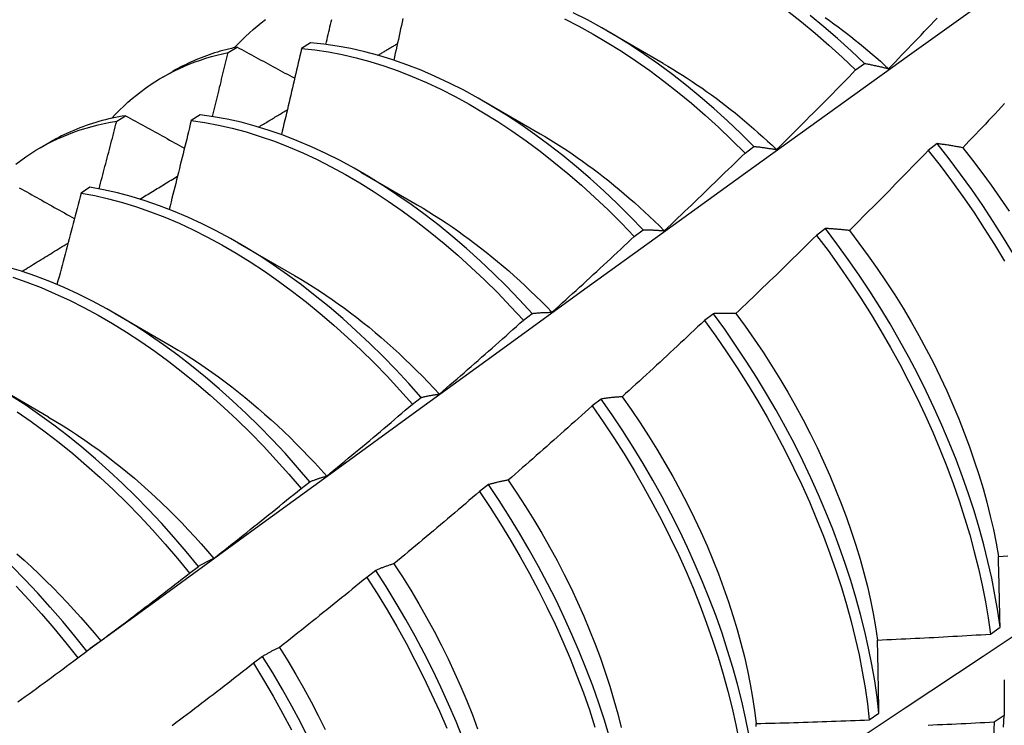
# Model space of a CAD drawing. Header units: inches. Extents: x 23 to 668, y 73 to 306.
# Tile 91 of 149: x 599.12 to 599.398, y 270.941 to 271.14. Entities that reach past the tile are written whole.
import ezdxf

# ---------------------------------------------------------------- set-up
doc = ezdxf.new("R2010")
doc.units = ezdxf.units.IN
doc.header["$MEASUREMENT"] = 0
doc.layers.add('Visible Edges(ANSI)', color=7, linetype='Continuous', lineweight=25)

msp = doc.modelspace()

# ---------------------------------------------------------------- linework, layer by layer
at = {"layer": 'Visible Edges(ANSI)'}
for p, q in [((599.28574, 271.13736), (599.3017, 271.12812)), ((599.20183, 271.13389), (599.19933, 271.13227)), ((599.17855, 271.13113), (599.18108, 271.13268)), ((599.35622, 271.12619), (599.35872, 271.12807)), ((599.1601, 271.1242), (599.16289, 271.1258)), ((599.25094, 271.11732), (599.2669, 271.10808)), ((599.14699, 271.11167), (599.14951, 271.11323)), ((599.17059, 271.1135), (599.16809, 271.11187)), ((599.1253, 271.10416), (599.12809, 271.10577)), ((599.32492, 271.10267), (599.32742, 271.10455)), ((599.37934, 271.10533), (599.37681, 271.10341)), ((599.21614, 271.09728), (599.23211, 271.08804)), ((599.1394, 271.09296), (599.1369, 271.09131)), ((599.29357, 271.07905), (599.29608, 271.08094)), ((599.34769, 271.08129), (599.34515, 271.07936)), ((599.18134, 271.07724), (599.19731, 271.068)), ((599.14654, 271.0572), (599.16251, 271.04796)), ((599.26216, 271.05534), (599.26468, 271.05724)), ((599.31597, 271.05717), (599.31343, 271.05524)), ((599.11175, 271.03716), (599.12771, 271.02793)), ((599.23071, 271.03154), (599.23322, 271.03345)), ((599.28417, 271.03299), (599.28163, 271.03106)), ((599.19919, 271.00766), (599.20171, 271.00957)), ((599.2523, 271.00875), (599.24975, 271.00681)), ((599.16761, 270.98369), (599.17013, 270.98561)), ((599.22035, 270.98445), (599.21779, 270.9825)), ((599.3944, 270.96642), (599.39714, 270.96836)), ((599.13596, 270.95966), (599.13849, 270.96158)), ((599.18832, 270.9601), (599.18575, 270.95815)), ((599.36008, 270.94214), (599.36283, 270.94408)), ((599.3983, 270.94336), (599.39551, 270.94145))]:
    msp.add_line(p, q, dxfattribs=at)
at = {"layer": 'Visible Edges(ANSI)', "flags": 128}
for points in [[(599.13845, 270.96155), (599.16187, 270.97862), (599.18526, 270.99566), (599.20863, 271.01266), (599.23196, 271.02962), (599.25527, 271.04654), (599.27856, 271.06342), (599.30182, 271.08025), (599.32506, 271.09705), (599.34827, 271.11379), (599.37147, 271.13049), (599.39465, 271.14714), (599.41781, 271.16375), (599.44096, 271.1803), (599.46409, 271.1968), (599.48721, 271.21325), (599.51031, 271.22965), (599.53341, 271.24599), (599.55649, 271.26227), (599.57957, 271.2785)], [(599.32742, 271.10455), (599.3237, 271.10824), (599.31992, 271.11182), (599.3161, 271.11527), (599.31223, 271.1186), (599.30833, 271.12181), (599.30439, 271.12488), (599.30042, 271.12782), (599.29643, 271.13062), (599.29242, 271.13328), (599.2884, 271.13579), (599.28436, 271.13815), (599.28032, 271.14035), (599.27628, 271.14241)], [(599.33693, 271.14291), (599.34087, 271.13982), (599.34477, 271.1366), (599.34863, 271.13325), (599.35245, 271.12978), (599.35622, 271.12619)], [(599.18033, 271.13252), (599.18136, 271.13361), (599.18241, 271.13468), (599.18347, 271.13571), (599.18456, 271.13672), (599.18567, 271.13769), (599.1868, 271.13864), (599.18794, 271.13956), (599.18911, 271.14044)], [(599.20623, 271.13344), (599.2064, 271.13415), (599.20656, 271.13486), (599.20673, 271.13556), (599.2069, 271.13627), (599.20706, 271.13698), (599.20723, 271.13769), (599.20739, 271.1384), (599.20756, 271.13911), (599.20772, 271.13982), (599.20789, 271.14052)], [(599.22805, 271.14075), (599.22783, 271.13977), (599.22762, 271.13878), (599.2274, 271.1378), (599.22719, 271.13682), (599.22697, 271.13584), (599.22675, 271.13486), (599.22653, 271.13388), (599.22632, 271.13289), (599.2261, 271.13191), (599.22588, 271.13093), (599.22566, 271.12995), (599.22544, 271.12896)], [(599.2738, 271.14066), (599.27784, 271.13859), (599.28188, 271.13637), (599.28592, 271.134), (599.28994, 271.13148), (599.29395, 271.12881), (599.29794, 271.126), (599.3019, 271.12305), (599.30584, 271.11997), (599.30974, 271.11676), (599.3136, 271.11341), (599.31742, 271.10995), (599.32119, 271.10636), (599.32492, 271.10267)], [(599.35872, 271.12807), (599.35494, 271.13165), (599.35112, 271.13511), (599.34726, 271.13845), (599.34336, 271.14166)], [(599.3476, 271.14105), (599.34882, 271.14018), (599.35004, 271.1393), (599.35126, 271.1384), (599.35248, 271.13749), (599.35369, 271.13657), (599.3549, 271.13563), (599.3561, 271.13467), (599.3573, 271.1337), (599.3585, 271.13272), (599.35969, 271.13172), (599.36088, 271.13071), (599.36206, 271.12969), (599.36324, 271.12865), (599.36441, 271.1276), (599.36558, 271.12654)], [(599.36558, 271.12654), (599.3665, 271.12749), (599.36742, 271.12844), (599.36834, 271.1294), (599.36926, 271.13035), (599.37018, 271.13131), (599.3711, 271.13226), (599.37201, 271.13322), (599.37293, 271.13418), (599.37384, 271.13513), (599.37476, 271.13609), (599.37567, 271.13705), (599.37658, 271.13801), (599.3775, 271.13898), (599.37841, 271.13994), (599.37932, 271.1409)], [(599.29608, 271.08094), (599.2924, 271.08474), (599.28867, 271.08842), (599.2849, 271.09199), (599.28107, 271.09543), (599.2772, 271.09876), (599.27329, 271.10196), (599.26936, 271.10502), (599.26539, 271.10795), (599.2614, 271.11074), (599.25738, 271.11339), (599.25336, 271.11589), (599.24932, 271.11824), (599.24528, 271.12044), (599.24124, 271.12249), (599.2372, 271.12437), (599.23317, 271.1261), (599.22916, 271.12766), (599.22516, 271.12906), (599.22119, 271.13029), (599.21724, 271.13135), (599.21333, 271.13224), (599.20945, 271.13297), (599.20562, 271.13352), (599.20183, 271.13389)], [(599.22096, 271.13035), (599.22119, 271.13049), (599.22142, 271.13063), (599.22165, 271.13077), (599.22188, 271.1309), (599.22211, 271.13104), (599.22234, 271.13118), (599.22257, 271.13132), (599.2228, 271.13146), (599.22303, 271.13159), (599.22326, 271.13173), (599.22349, 271.13187), (599.22372, 271.13201), (599.22395, 271.13215), (599.22418, 271.13228), (599.22441, 271.13242), (599.22464, 271.13256), (599.22487, 271.1327), (599.22511, 271.13283), (599.22534, 271.13297), (599.22557, 271.13311), (599.2258, 271.13325), (599.22603, 271.13339), (599.22626, 271.13352), (599.22649, 271.13366)], [(599.14553, 271.11248), (599.14665, 271.11367), (599.1478, 271.11483), (599.14897, 271.11595), (599.15016, 271.11703), (599.15138, 271.11809), (599.15262, 271.1191), (599.15388, 271.12008), (599.15517, 271.12103), (599.15648, 271.12194), (599.15781, 271.12281), (599.15916, 271.12365), (599.16053, 271.12445), (599.16193, 271.12521), (599.16334, 271.12594), (599.16478, 271.12663), (599.16623, 271.12728), (599.16771, 271.12789), (599.1692, 271.12847), (599.17072, 271.12901), (599.17225, 271.12951), (599.1738, 271.12997), (599.17536, 271.1304), (599.17695, 271.13078), (599.17855, 271.13113)], [(599.18108, 271.13268), (599.18027, 271.13251), (599.17946, 271.13232), (599.17865, 271.13213), (599.17786, 271.13192), (599.17706, 271.13171), (599.17627, 271.13149), (599.17549, 271.13125), (599.17471, 271.13101), (599.17393, 271.13076), (599.17316, 271.13049), (599.17239, 271.13022), (599.17163, 271.12994), (599.17088, 271.12965), (599.17012, 271.12935), (599.16938, 271.12904), (599.16864, 271.12871), (599.1679, 271.12838), (599.16717, 271.12804), (599.16644, 271.12769), (599.16572, 271.12734), (599.165, 271.12697), (599.16429, 271.12659), (599.16359, 271.1262), (599.16289, 271.1258)], [(599.17409, 271.11302), (599.17428, 271.11377), (599.17447, 271.11453), (599.17466, 271.11528), (599.17485, 271.11604), (599.17503, 271.11679), (599.17522, 271.11755), (599.17541, 271.1183), (599.1756, 271.11906), (599.17578, 271.11981), (599.17597, 271.12057), (599.17615, 271.12132), (599.17634, 271.12208), (599.17653, 271.12283), (599.17671, 271.12359), (599.1769, 271.12434), (599.17708, 271.1251), (599.17727, 271.12585), (599.17745, 271.1266), (599.17763, 271.12736), (599.17782, 271.12811), (599.178, 271.12887), (599.17818, 271.12962), (599.17837, 271.13038), (599.17855, 271.13113)], [(599.18108, 271.13268), (599.18175, 271.13231), (599.18243, 271.13195), (599.1831, 271.13158), (599.18378, 271.13121), (599.18445, 271.13085), (599.18513, 271.13048), (599.18581, 271.13011), (599.18649, 271.12974), (599.18717, 271.12938), (599.18784, 271.12901), (599.18852, 271.12864), (599.1892, 271.12827), (599.18988, 271.12791), (599.19056, 271.12754), (599.19124, 271.12717), (599.19192, 271.1268), (599.19261, 271.12644), (599.19329, 271.12607), (599.19397, 271.1257), (599.19465, 271.12533), (599.19534, 271.12496), (599.19602, 271.12459), (599.1967, 271.12423), (599.19739, 271.12386)], [(599.19933, 271.13227), (599.19909, 271.13125), (599.19886, 271.13024), (599.19863, 271.12922), (599.19839, 271.12821), (599.19816, 271.12719), (599.19793, 271.12618), (599.19769, 271.12516), (599.19746, 271.12415), (599.19722, 271.12313), (599.19698, 271.12212), (599.19675, 271.1211), (599.19651, 271.12008), (599.19627, 271.11907), (599.19603, 271.11805), (599.1958, 271.11704), (599.19556, 271.11602), (599.19532, 271.115), (599.19508, 271.11399), (599.19484, 271.11297), (599.1946, 271.11195), (599.19436, 271.11094), (599.19412, 271.10992), (599.19387, 271.1089), (599.19363, 271.10789)], [(599.19933, 271.13227), (599.20312, 271.13188), (599.20696, 271.13131), (599.21084, 271.13058), (599.21476, 271.12967), (599.2187, 271.1286), (599.22268, 271.12735), (599.22668, 271.12594), (599.23069, 271.12437), (599.23472, 271.12263), (599.23876, 271.12073), (599.2428, 271.11868), (599.24684, 271.11647), (599.25088, 271.1141), (599.2549, 271.11159), (599.25891, 271.10893), (599.2629, 271.10613), (599.26687, 271.10319), (599.27081, 271.10012), (599.27471, 271.09691), (599.27857, 271.09358), (599.2824, 271.09012), (599.28617, 271.08654), (599.2899, 271.08285), (599.29357, 271.07905)], [(599.30171, 271.12806), (599.30309, 271.12726), (599.30446, 271.12644), (599.30583, 271.1256), (599.30721, 271.12473), (599.30857, 271.12385), (599.30994, 271.12295), (599.3113, 271.12203), (599.31266, 271.1211), (599.31402, 271.12014), (599.31538, 271.11916), (599.31673, 271.11817), (599.31807, 271.11716), (599.31942, 271.11612), (599.32075, 271.11507), (599.32209, 271.11401), (599.32342, 271.11292), (599.32474, 271.11182), (599.32606, 271.1107), (599.32737, 271.10956), (599.32868, 271.10841), (599.32998, 271.10724), (599.33127, 271.10605), (599.33256, 271.10485), (599.33384, 271.10363)], [(599.35872, 271.12807), (599.359, 271.12801), (599.35927, 271.12796), (599.35955, 271.12791), (599.35983, 271.12785), (599.36012, 271.12779), (599.3604, 271.12774), (599.36068, 271.12768), (599.36096, 271.12762), (599.36125, 271.12756), (599.36153, 271.1275), (599.36182, 271.12744), (599.3621, 271.12737), (599.36239, 271.12731), (599.36268, 271.12724), (599.36296, 271.12718), (599.36325, 271.12711), (599.36354, 271.12704), (599.36383, 271.12697), (599.36412, 271.1269), (599.36441, 271.12683), (599.3647, 271.12676), (599.365, 271.12669), (599.36529, 271.12661), (599.36558, 271.12654)], [(599.33384, 271.10363), (599.33478, 271.10456), (599.33572, 271.10549), (599.33666, 271.10643), (599.3376, 271.10736), (599.33854, 271.10829), (599.33948, 271.10923), (599.34041, 271.11016), (599.34135, 271.1111), (599.34229, 271.11203), (599.34322, 271.11297), (599.34415, 271.11391), (599.34509, 271.11485), (599.34602, 271.11579), (599.34695, 271.11673), (599.34788, 271.11767), (599.34881, 271.11862), (599.34974, 271.11956), (599.35066, 271.1205), (599.35159, 271.12145), (599.35252, 271.12239), (599.35344, 271.12334), (599.35437, 271.12429), (599.35529, 271.12524), (599.35622, 271.12619)], [(599.18717, 271.11002), (599.18751, 271.11022), (599.18785, 271.11043), (599.18819, 271.11063), (599.18853, 271.11084), (599.18886, 271.11104), (599.1892, 271.11125), (599.18954, 271.11145), (599.18988, 271.11166), (599.19022, 271.11186), (599.19056, 271.11207), (599.1909, 271.11227), (599.19124, 271.11247), (599.19157, 271.11268), (599.19191, 271.11288), (599.19225, 271.11309), (599.19259, 271.11329), (599.19293, 271.1135), (599.19327, 271.1137), (599.19361, 271.11391), (599.19395, 271.11411), (599.19428, 271.11431), (599.19462, 271.11452), (599.19496, 271.11472), (599.1953, 271.11493)], [(599.39844, 271.11669), (599.39753, 271.11572), (599.39662, 271.11475), (599.39571, 271.11378), (599.3948, 271.11282), (599.39389, 271.11185), (599.39297, 271.11089), (599.39206, 271.10993), (599.39114, 271.10897), (599.39023, 271.10801), (599.38931, 271.10704), (599.38839, 271.10609), (599.38747, 271.10513), (599.38656, 271.10417)], [(599.11845, 271.09956), (599.11983, 271.1006), (599.12124, 271.1016), (599.12267, 271.10255), (599.12413, 271.10347), (599.12561, 271.10434), (599.12712, 271.10517), (599.12866, 271.10595), (599.13022, 271.1067), (599.1318, 271.10739), (599.1334, 271.10805), (599.13503, 271.10866), (599.13667, 271.10922), (599.13834, 271.10974), (599.14003, 271.11022), (599.14174, 271.11065), (599.14347, 271.11103), (599.14522, 271.11138), (599.14699, 271.11167)], [(599.14951, 271.11323), (599.14855, 271.11308), (599.14759, 271.1129), (599.14664, 271.11272), (599.1457, 271.11252), (599.14475, 271.11231), (599.14382, 271.11208), (599.14289, 271.11184), (599.14197, 271.11159), (599.14105, 271.11132), (599.14014, 271.11104), (599.13924, 271.11075), (599.13834, 271.11045), (599.13745, 271.11013), (599.13656, 271.1098), (599.13568, 271.10945), (599.13481, 271.10909), (599.13395, 271.10872), (599.13309, 271.10834), (599.13224, 271.10794), (599.13139, 271.10753), (599.13056, 271.10711), (599.12973, 271.10668), (599.1289, 271.10623), (599.12809, 271.10577)], [(599.142, 271.09251), (599.14221, 271.09331), (599.14242, 271.09411), (599.14263, 271.0949), (599.14284, 271.0957), (599.14305, 271.0965), (599.14326, 271.0973), (599.14347, 271.0981), (599.14368, 271.0989), (599.14389, 271.0997), (599.1441, 271.1005), (599.14431, 271.10129), (599.14452, 271.10209), (599.14472, 271.10289), (599.14493, 271.10369), (599.14514, 271.10449), (599.14535, 271.10529), (599.14555, 271.10608), (599.14576, 271.10688), (599.14597, 271.10768), (599.14617, 271.10848), (599.14638, 271.10928), (599.14658, 271.11008), (599.14679, 271.11087), (599.14699, 271.11167)], [(599.14951, 271.11323), (599.1502, 271.11285), (599.15089, 271.11247), (599.15158, 271.11209), (599.15227, 271.11171), (599.15297, 271.11133), (599.15366, 271.11094), (599.15435, 271.11056), (599.15504, 271.11018), (599.15573, 271.1098), (599.15643, 271.10942), (599.15712, 271.10903), (599.15782, 271.10865), (599.15851, 271.10827), (599.15921, 271.10789), (599.1599, 271.1075), (599.1606, 271.10712), (599.16129, 271.10674), (599.16199, 271.10636), (599.16269, 271.10597), (599.16339, 271.10559), (599.16408, 271.10521), (599.16478, 271.10482), (599.16548, 271.10444), (599.16618, 271.10406)], [(599.16809, 271.11187), (599.16784, 271.11082), (599.16758, 271.10977), (599.16733, 271.10872), (599.16707, 271.10768), (599.16682, 271.10663), (599.16656, 271.10558), (599.1663, 271.10453), (599.16604, 271.10349), (599.16578, 271.10244), (599.16552, 271.10139), (599.16526, 271.10034), (599.165, 271.09929), (599.16474, 271.09825), (599.16448, 271.0972), (599.16422, 271.09615), (599.16396, 271.0951), (599.1637, 271.09405), (599.16343, 271.093), (599.16317, 271.09195), (599.16291, 271.09091), (599.16264, 271.08986), (599.16238, 271.08881), (599.16211, 271.08776), (599.16185, 271.08671)], [(599.16809, 271.11187), (599.17193, 271.11131), (599.17581, 271.11059), (599.17972, 271.10969), (599.18367, 271.10863), (599.18764, 271.10739), (599.19164, 271.10599), (599.19566, 271.10443), (599.19968, 271.1027), (599.20372, 271.10081), (599.20776, 271.09877), (599.2118, 271.09656), (599.21584, 271.09421), (599.21987, 271.09171), (599.22388, 271.08906), (599.22787, 271.08626), (599.23184, 271.08333), (599.23577, 271.08026), (599.23968, 271.07706), (599.24355, 271.07374), (599.24737, 271.07029), (599.25115, 271.06672), (599.25488, 271.06303), (599.25855, 271.05924), (599.26216, 271.05534)], [(599.26468, 271.05724), (599.26106, 271.06113), (599.25738, 271.06492), (599.25365, 271.06859), (599.24987, 271.07215), (599.24604, 271.0756), (599.24217, 271.07891), (599.23826, 271.0821), (599.23432, 271.08516), (599.23035, 271.08808), (599.22636, 271.09086), (599.22235, 271.0935), (599.21832, 271.096), (599.21428, 271.09834), (599.21024, 271.10053), (599.2062, 271.10256), (599.20216, 271.10444), (599.19814, 271.10615), (599.19412, 271.10771), (599.19013, 271.10909), (599.18616, 271.11032), (599.18221, 271.11137), (599.1783, 271.11225), (599.17442, 271.11296), (599.17059, 271.1135)], [(599.2669, 271.10812), (599.26841, 271.10723), (599.26992, 271.10632), (599.27143, 271.10538), (599.27293, 271.10442), (599.27444, 271.10344), (599.27594, 271.10243), (599.27743, 271.1014), (599.27893, 271.10035), (599.28042, 271.09927), (599.2819, 271.09817), (599.28338, 271.09705), (599.28486, 271.09591), (599.28633, 271.09475), (599.28779, 271.09357), (599.28925, 271.09236), (599.2907, 271.09114), (599.29215, 271.08989), (599.29359, 271.08863), (599.29502, 271.08734), (599.29644, 271.08604), (599.29786, 271.08472), (599.29927, 271.08338), (599.30067, 271.08202), (599.30206, 271.08064)], [(599.32742, 271.10455), (599.32768, 271.10453), (599.32794, 271.1045), (599.3282, 271.10447), (599.32847, 271.10444), (599.32873, 271.10441), (599.32899, 271.10438), (599.32926, 271.10434), (599.32952, 271.10431), (599.32979, 271.10428), (599.33005, 271.10424), (599.33032, 271.1042), (599.33059, 271.10417), (599.33085, 271.10413), (599.33112, 271.10409), (599.33139, 271.10405), (599.33166, 271.104), (599.33193, 271.10396), (599.3322, 271.10392), (599.33247, 271.10387), (599.33275, 271.10383), (599.33302, 271.10378), (599.33329, 271.10373), (599.33357, 271.10368), (599.33384, 271.10363)], [(599.37681, 271.10341), (599.37589, 271.10246), (599.37497, 271.1015), (599.37404, 271.10055), (599.37312, 271.0996), (599.37219, 271.09864), (599.37127, 271.09769), (599.37034, 271.09674), (599.36941, 271.09579), (599.36848, 271.09485), (599.36756, 271.0939), (599.36663, 271.09295), (599.3657, 271.092), (599.36476, 271.09106), (599.36383, 271.09012), (599.3629, 271.08917), (599.36196, 271.08823), (599.36103, 271.08729), (599.3601, 271.08635), (599.35916, 271.08541), (599.35822, 271.08447), (599.35729, 271.08353), (599.35635, 271.08259), (599.35541, 271.08166), (599.35447, 271.08072)], [(599.37681, 271.10341), (599.38015, 271.09915), (599.38341, 271.0948), (599.38658, 271.09038), (599.38967, 271.08589), (599.39266, 271.08134), (599.39557, 271.07673), (599.39837, 271.07207)], [(599.38656, 271.10417), (599.38625, 271.10423), (599.38594, 271.10429), (599.38563, 271.10434), (599.38532, 271.1044), (599.38502, 271.10445), (599.38471, 271.10451), (599.38441, 271.10456), (599.3841, 271.10462), (599.3838, 271.10467), (599.3835, 271.10472), (599.3832, 271.10477), (599.3829, 271.10482), (599.3826, 271.10486), (599.3823, 271.10491), (599.382, 271.10496), (599.3817, 271.105), (599.3814, 271.10505), (599.38111, 271.10509), (599.38081, 271.10513), (599.38051, 271.10517), (599.38022, 271.10522), (599.37993, 271.10526), (599.37963, 271.10529), (599.37934, 271.10533)], [(599.40095, 271.07403), (599.39813, 271.07869), (599.39523, 271.08329), (599.39222, 271.08784), (599.38913, 271.09232), (599.38595, 271.09673), (599.38268, 271.10107), (599.37934, 271.10533)], [(599.38656, 271.10417), (599.38932, 271.10069), (599.39202, 271.09715), (599.39465, 271.09355), (599.39721, 271.0899), (599.39971, 271.08619)], [(599.30206, 271.08064), (599.30302, 271.08155), (599.30398, 271.08246), (599.30494, 271.08337), (599.3059, 271.08428), (599.30686, 271.08519), (599.30782, 271.0861), (599.30877, 271.08701), (599.30973, 271.08793), (599.31069, 271.08884), (599.31164, 271.08976), (599.31259, 271.09067), (599.31355, 271.09159), (599.3145, 271.09251), (599.31545, 271.09343), (599.3164, 271.09435), (599.31735, 271.09527), (599.3183, 271.09619), (599.31924, 271.09711), (599.32019, 271.09804), (599.32114, 271.09896), (599.32208, 271.09989), (599.32303, 271.10081), (599.32397, 271.10174), (599.32492, 271.10267)], [(599.15357, 271.08962), (599.15401, 271.08989), (599.15445, 271.09016), (599.1549, 271.09043), (599.15534, 271.0907), (599.15578, 271.09097), (599.15623, 271.09124), (599.15667, 271.09151), (599.15711, 271.09178), (599.15756, 271.09205), (599.158, 271.09232), (599.15844, 271.09259), (599.15889, 271.09286), (599.15933, 271.09313), (599.15977, 271.0934), (599.16022, 271.09367), (599.16066, 271.09394), (599.1611, 271.09421), (599.16155, 271.09448), (599.16199, 271.09475), (599.16243, 271.09502), (599.16288, 271.09529), (599.16332, 271.09556), (599.16377, 271.09583), (599.16421, 271.0961)], [(599.11942, 271.09284), (599.12013, 271.09245), (599.12083, 271.09205), (599.12154, 271.09165), (599.12224, 271.09126), (599.12295, 271.09086), (599.12365, 271.09047), (599.12436, 271.09007), (599.12507, 271.08967), (599.12578, 271.08928), (599.12649, 271.08888), (599.1272, 271.08848), (599.12791, 271.08809), (599.12862, 271.08769), (599.12933, 271.08729), (599.13004, 271.08689), (599.13075, 271.0865), (599.13146, 271.0861), (599.13218, 271.0857), (599.13289, 271.0853), (599.1336, 271.0849), (599.13432, 271.0845), (599.13503, 271.08411)], [(599.23322, 271.03345), (599.22967, 271.03743), (599.22605, 271.04132), (599.22237, 271.0451), (599.21863, 271.04877), (599.21485, 271.05232), (599.21101, 271.05576), (599.20714, 271.05907), (599.20323, 271.06225), (599.19929, 271.0653), (599.19532, 271.06821), (599.19132, 271.07099), (599.18731, 271.07362), (599.18328, 271.0761), (599.17925, 271.07843), (599.1752, 271.08061), (599.17116, 271.08264), (599.16713, 271.08451), (599.1631, 271.08621), (599.15909, 271.08775), (599.15509, 271.08913), (599.15112, 271.09034), (599.14718, 271.09139), (599.14327, 271.09226), (599.1394, 271.09296)], [(599.25921, 270.87249), (599.2815, 270.88703), (599.30376, 270.9016), (599.32598, 270.9162), (599.34816, 270.93083), (599.3703, 270.9455), (599.39239, 270.96019), (599.41445, 270.97491), (599.43647, 270.98966), (599.45845, 271.00443), (599.48038, 271.01923), (599.50228, 271.03406), (599.52414, 271.0489), (599.54595, 271.06377), (599.56773, 271.07866), (599.58946, 271.09358)], [(599.1369, 271.09131), (599.13663, 271.09023), (599.13635, 271.08916), (599.13607, 271.08808), (599.13579, 271.087), (599.13551, 271.08592), (599.13523, 271.08485), (599.13494, 271.08377), (599.13466, 271.08269), (599.13438, 271.08161), (599.1341, 271.08053), (599.13381, 271.07946), (599.13353, 271.07838), (599.13325, 271.0773), (599.13296, 271.07622), (599.13267, 271.07514), (599.13239, 271.07407), (599.1321, 271.07299), (599.13181, 271.07191), (599.13153, 271.07083), (599.13124, 271.06975), (599.13095, 271.06867), (599.13066, 271.06759), (599.13037, 271.06652), (599.13008, 271.06544)], [(599.1369, 271.09131), (599.14078, 271.0906), (599.14469, 271.08971), (599.14864, 271.08866), (599.15261, 271.08743), (599.1566, 271.08604), (599.16062, 271.08449), (599.16465, 271.08277), (599.16868, 271.08089), (599.17273, 271.07885), (599.17677, 271.07666), (599.1808, 271.07431), (599.18483, 271.07182), (599.18884, 271.06918), (599.19283, 271.06639), (599.1968, 271.06347), (599.20074, 271.06041), (599.20465, 271.05722), (599.20852, 271.0539), (599.21235, 271.05046), (599.21613, 271.04689), (599.21986, 271.04322), (599.22354, 271.03943), (599.22715, 271.03554), (599.23071, 271.03154)], [(599.23209, 271.08799), (599.23374, 271.08702), (599.23539, 271.08602), (599.23703, 271.08499), (599.23867, 271.08394), (599.24031, 271.08286), (599.24195, 271.08175), (599.24358, 271.08062), (599.2452, 271.07945), (599.24682, 271.07827), (599.24844, 271.07706), (599.25005, 271.07582), (599.25165, 271.07456), (599.25325, 271.07327), (599.25484, 271.07196), (599.25642, 271.07062), (599.25799, 271.06926), (599.25956, 271.06788), (599.26111, 271.06647), (599.26266, 271.06504), (599.2642, 271.06359), (599.26572, 271.06212), (599.26724, 271.06062), (599.26875, 271.0591), (599.27024, 271.05756)], [(599.29608, 271.08094), (599.29632, 271.08094), (599.29656, 271.08094), (599.2968, 271.08094), (599.29705, 271.08093), (599.29729, 271.08093), (599.29754, 271.08092), (599.29778, 271.08092), (599.29803, 271.08091), (599.29828, 271.0809), (599.29853, 271.08089), (599.29878, 271.08088), (599.29902, 271.08087), (599.29927, 271.08085), (599.29952, 271.08084), (599.29978, 271.08082), (599.30003, 271.08081), (599.30028, 271.08079), (599.30053, 271.08077), (599.30079, 271.08075), (599.30104, 271.08073), (599.30129, 271.08071), (599.30155, 271.08069), (599.30181, 271.08066), (599.30206, 271.08064)], [(599.35447, 271.08072), (599.35418, 271.08075), (599.35389, 271.08079), (599.3536, 271.08082), (599.35331, 271.08085), (599.35302, 271.08088), (599.35273, 271.08091), (599.35245, 271.08094), (599.35216, 271.08097), (599.35188, 271.081), (599.35159, 271.08102), (599.35131, 271.08105), (599.35103, 271.08107), (599.35074, 271.0811), (599.35046, 271.08112), (599.35018, 271.08114), (599.3499, 271.08116), (599.34962, 271.08118), (599.34935, 271.0812), (599.34907, 271.08121), (599.34879, 271.08123), (599.34851, 271.08125), (599.34824, 271.08126), (599.34796, 271.08128), (599.34769, 271.08129)], [(599.39714, 270.96836), (599.39648, 270.97294), (599.39569, 270.97756), (599.39477, 270.98224), (599.39371, 270.98696), (599.39253, 270.99172), (599.39121, 270.99651), (599.38977, 271.00132), (599.3882, 271.00616), (599.3865, 271.01101), (599.38469, 271.01587), (599.38275, 271.02072), (599.38069, 271.02558), (599.37852, 271.03042), (599.37623, 271.03525), (599.37383, 271.04005), (599.37132, 271.04483), (599.3687, 271.04957), (599.36598, 271.05427), (599.36317, 271.05892), (599.36025, 271.06352), (599.35724, 271.06807), (599.35414, 271.07254), (599.35096, 271.07695), (599.34769, 271.08129)], [(599.35447, 271.08072), (599.35717, 271.07718), (599.35981, 271.07358), (599.36238, 271.06993), (599.36488, 271.06623), (599.36731, 271.06249), (599.36966, 271.0587), (599.37193, 271.05487), (599.37413, 271.05102), (599.37623, 271.04713), (599.37825, 271.04321), (599.38019, 271.03928), (599.38203, 271.03533), (599.38378, 271.03138), (599.38544, 271.02741), (599.38701, 271.02344), (599.38848, 271.01948), (599.38985, 271.01552), (599.39113, 271.01158), (599.39231, 271.00766), (599.39339, 271.00375), (599.39437, 270.99987), (599.39524, 270.99603), (599.39601, 270.99222), (599.39668, 270.98845)], [(599.27024, 271.05756), (599.27122, 271.05845), (599.2722, 271.05933), (599.27318, 271.06022), (599.27416, 271.06111), (599.27514, 271.062), (599.27611, 271.06289), (599.27709, 271.06378), (599.27807, 271.06467), (599.27904, 271.06556), (599.28001, 271.06645), (599.28099, 271.06735), (599.28196, 271.06824), (599.28293, 271.06914), (599.2839, 271.07004), (599.28487, 271.07093), (599.28584, 271.07183), (599.28681, 271.07273), (599.28778, 271.07363), (599.28874, 271.07453), (599.28971, 271.07543), (599.29067, 271.07634), (599.29164, 271.07724), (599.2926, 271.07814), (599.29357, 271.07905)], [(599.34515, 271.07936), (599.34421, 271.07843), (599.34327, 271.0775), (599.34232, 271.07657), (599.34138, 271.07564), (599.34043, 271.07471), (599.33949, 271.07378), (599.33854, 271.07285), (599.33759, 271.07192), (599.33664, 271.071), (599.33569, 271.07007), (599.33474, 271.06915), (599.33379, 271.06822), (599.33284, 271.0673), (599.33189, 271.06638), (599.33093, 271.06546), (599.32998, 271.06454), (599.32903, 271.06362), (599.32807, 271.0627), (599.32711, 271.06178), (599.32616, 271.06087), (599.3252, 271.05995), (599.32424, 271.05904), (599.32328, 271.05812), (599.32232, 271.05721)], [(599.34515, 271.07936), (599.34842, 271.07502), (599.3516, 271.07061), (599.35469, 271.06612), (599.35769, 271.06158), (599.3606, 271.05697), (599.36341, 271.05231), (599.36612, 271.04761), (599.36873, 271.04287), (599.37123, 271.03809), (599.37362, 271.03328), (599.3759, 271.02845), (599.37806, 271.02361), (599.38011, 271.01876), (599.38204, 271.0139), (599.38385, 271.00904), (599.38554, 271.00419), (599.3871, 270.99936), (599.38853, 270.99454), (599.38984, 270.98976), (599.39101, 270.985), (599.39206, 270.98028), (599.39297, 270.97561), (599.39375, 270.97099), (599.3944, 270.96642)], [(599.12014, 271.06914), (599.12068, 271.06948), (599.12123, 271.06981), (599.12177, 271.07015), (599.12232, 271.07048), (599.12286, 271.07082), (599.12341, 271.07115), (599.12395, 271.07149), (599.1245, 271.07182), (599.12504, 271.07216), (599.12559, 271.07249), (599.12613, 271.07283), (599.12667, 271.07316), (599.12722, 271.07349), (599.12776, 271.07383), (599.12831, 271.07416), (599.12885, 271.0745), (599.1294, 271.07483), (599.12994, 271.07517), (599.13049, 271.0755), (599.13103, 271.07583), (599.13158, 271.07617), (599.13212, 271.0765), (599.13267, 271.07684), (599.13321, 271.07717)], [(599.20171, 271.00957), (599.19822, 271.01365), (599.19466, 271.01763), (599.19103, 271.02151), (599.18735, 271.02528), (599.18361, 271.02894), (599.17982, 271.03249), (599.17599, 271.03592), (599.17211, 271.03922), (599.1682, 271.04239), (599.16426, 271.04544), (599.16028, 271.04834), (599.15629, 271.05111), (599.15227, 271.05373), (599.14824, 271.0562), (599.14421, 271.05853), (599.14017, 271.0607), (599.13613, 271.06272), (599.13209, 271.06457), (599.12806, 271.06627), (599.12405, 271.0678), (599.12006, 271.06917), (599.11609, 271.07037)], [(599.11757, 271.06747), (599.12157, 271.06609), (599.12558, 271.06454), (599.12961, 271.06284), (599.13365, 271.06097), (599.13769, 271.05894), (599.14173, 271.05675), (599.14576, 271.05442), (599.14979, 271.05193), (599.1538, 271.0493), (599.1578, 271.04652), (599.16177, 271.04361), (599.16571, 271.04056), (599.16962, 271.03737), (599.17349, 271.03406), (599.17732, 271.03062), (599.18111, 271.02707), (599.18484, 271.0234), (599.18852, 271.01962), (599.19214, 271.01573), (599.1957, 271.01174), (599.19919, 271.00766)], [(599.19731, 271.06801), (599.1991, 271.06696), (599.20088, 271.06588), (599.20266, 271.06477), (599.20443, 271.06362), (599.2062, 271.06244), (599.20797, 271.06123), (599.20973, 271.05999), (599.21149, 271.05872), (599.21323, 271.05741), (599.21498, 271.05607), (599.21671, 271.05471), (599.21844, 271.05331), (599.22016, 271.05188), (599.22187, 271.05042), (599.22357, 271.04894), (599.22526, 271.04743), (599.22694, 271.04589), (599.22861, 271.04432), (599.23027, 271.04273), (599.23191, 271.04112), (599.23355, 271.03947), (599.23517, 271.03781), (599.23678, 271.03612), (599.23837, 271.03441)], [(599.26468, 271.05724), (599.2649, 271.05727), (599.26513, 271.05729), (599.26535, 271.05731), (599.26558, 271.05734), (599.26581, 271.05736), (599.26604, 271.05738), (599.26626, 271.0574), (599.26649, 271.05741), (599.26672, 271.05743), (599.26695, 271.05745), (599.26718, 271.05746), (599.26742, 271.05748), (599.26765, 271.05749), (599.26788, 271.0575), (599.26811, 271.05751), (599.26835, 271.05752), (599.26858, 271.05753), (599.26882, 271.05754), (599.26905, 271.05755), (599.26929, 271.05755), (599.26953, 271.05756), (599.26976, 271.05756), (599.27, 271.05756), (599.27024, 271.05756)], [(599.32232, 271.05721), (599.32205, 271.05722), (599.32178, 271.05723), (599.3215, 271.05724), (599.32123, 271.05724), (599.32096, 271.05725), (599.32069, 271.05725), (599.32043, 271.05726), (599.32016, 271.05726), (599.31989, 271.05726), (599.31962, 271.05726), (599.31936, 271.05726), (599.31909, 271.05726), (599.31883, 271.05726), (599.31857, 271.05726), (599.3183, 271.05725), (599.31804, 271.05725), (599.31778, 271.05724), (599.31752, 271.05724), (599.31726, 271.05723), (599.317, 271.05722), (599.31674, 271.05721), (599.31648, 271.0572), (599.31622, 271.05719), (599.31597, 271.05717)], [(599.36283, 270.94408), (599.3623, 270.94859), (599.36164, 270.95317), (599.36084, 270.9578), (599.35991, 270.96248), (599.35885, 270.9672), (599.35765, 270.97196), (599.35633, 270.97675), (599.35488, 270.98157), (599.3533, 270.98641), (599.3516, 270.99126), (599.34978, 270.99612), (599.34783, 271.00097), (599.34577, 271.00583), (599.34358, 271.01067), (599.34129, 271.0155), (599.33888, 271.0203), (599.33637, 271.02507), (599.33375, 271.02981), (599.33102, 271.03451), (599.3282, 271.03916), (599.32528, 271.04376), (599.32226, 271.04829), (599.31916, 271.05277), (599.31597, 271.05717)], [(599.32232, 271.05721), (599.32496, 271.05362), (599.32752, 271.04997), (599.33001, 271.04627), (599.33243, 271.04252), (599.33478, 271.03873), (599.33704, 271.0349), (599.33923, 271.03104), (599.34134, 271.02715), (599.34336, 271.02323), (599.3453, 271.0193), (599.34715, 271.01535), (599.34891, 271.01139), (599.35058, 271.00742), (599.35215, 271.00346), (599.35364, 270.99949), (599.35502, 270.99554), (599.35631, 270.9916), (599.3575, 270.98767), (599.35858, 270.98377), (599.35956, 270.9799), (599.36044, 270.97605), (599.36121, 270.97224), (599.36187, 270.96848), (599.36243, 270.96475)], [(599.23837, 271.03441), (599.23937, 271.03527), (599.24037, 271.03613), (599.24137, 271.037), (599.24237, 271.03786), (599.24337, 271.03873), (599.24436, 271.03959), (599.24536, 271.04046), (599.24635, 271.04133), (599.24735, 271.0422), (599.24834, 271.04307), (599.24933, 271.04394), (599.25032, 271.04481), (599.25131, 271.04568), (599.2523, 271.04656), (599.25329, 271.04743), (599.25428, 271.0483), (599.25527, 271.04918), (599.25626, 271.05006), (599.25724, 271.05094), (599.25823, 271.05182), (599.25921, 271.0527), (599.2602, 271.05358), (599.26118, 271.05446), (599.26216, 271.05534)], [(599.31343, 271.05524), (599.31246, 271.05433), (599.3115, 271.05342), (599.31054, 271.05251), (599.30957, 271.05161), (599.3086, 271.0507), (599.30764, 271.04979), (599.30667, 271.04889), (599.3057, 271.04799), (599.30473, 271.04708), (599.30376, 271.04618), (599.30279, 271.04528), (599.30182, 271.04438), (599.30085, 271.04348), (599.29988, 271.04258), (599.2989, 271.04168), (599.29793, 271.04079), (599.29696, 271.03989), (599.29598, 271.039), (599.295, 271.0381), (599.29403, 271.03721), (599.29305, 271.03632), (599.29207, 271.03542), (599.29109, 271.03453), (599.29011, 271.03364)], [(599.31343, 271.05524), (599.31661, 271.05083), (599.31971, 271.04635), (599.32272, 271.04181), (599.32563, 271.03721), (599.32845, 271.03255), (599.33116, 271.02785), (599.33378, 271.02311), (599.33628, 271.01833), (599.33868, 271.01353), (599.34097, 271.0087), (599.34314, 271.00386), (599.3452, 270.999), (599.34713, 270.99415), (599.34895, 270.98929), (599.35064, 270.98444), (599.35221, 270.9796), (599.35365, 270.97479), (599.35496, 270.97), (599.35615, 270.96524), (599.3572, 270.96052), (599.35812, 270.95585), (599.35891, 270.95122), (599.35956, 270.94665), (599.36008, 270.94214)], [(599.1625, 271.04798), (599.16442, 271.04685), (599.16634, 271.04567), (599.16825, 271.04446), (599.17016, 271.04321), (599.17206, 271.04192), (599.17396, 271.0406), (599.17586, 271.03924), (599.17774, 271.03785), (599.17962, 271.03642), (599.18149, 271.03495), (599.18335, 271.03345), (599.18521, 271.03192), (599.18705, 271.03036), (599.18888, 271.02876), (599.1907, 271.02714), (599.19251, 271.02548), (599.1943, 271.02379), (599.19609, 271.02207), (599.19785, 271.02033), (599.19961, 271.01855), (599.20135, 271.01675), (599.20307, 271.01492), (599.20477, 271.01306), (599.20646, 271.01118)], [(599.17013, 270.98561), (599.16671, 270.98978), (599.16321, 270.99385), (599.15964, 270.99782), (599.15602, 271.0017), (599.15233, 271.00546), (599.14859, 271.00912), (599.1448, 271.01266), (599.14096, 271.01608), (599.13708, 271.01937), (599.13317, 271.02254), (599.12922, 271.02557), (599.12525, 271.02847), (599.12125, 271.03123), (599.11724, 271.03384)], [(599.23322, 271.03345), (599.23343, 271.0335), (599.23364, 271.03355), (599.23385, 271.0336), (599.23406, 271.03365), (599.23427, 271.0337), (599.23448, 271.03375), (599.23469, 271.03379), (599.2349, 271.03384), (599.23512, 271.03388), (599.23533, 271.03392), (599.23554, 271.03396), (599.23576, 271.034), (599.23597, 271.03404), (599.23619, 271.03408), (599.2364, 271.03412), (599.23662, 271.03416), (599.23684, 271.03419), (599.23705, 271.03423), (599.23727, 271.03426), (599.23749, 271.03429), (599.23771, 271.03432), (599.23793, 271.03435), (599.23815, 271.03438), (599.23837, 271.03441)], [(599.29011, 271.03364), (599.28986, 271.03363), (599.2896, 271.03361), (599.28935, 271.03359), (599.28909, 271.03357), (599.28884, 271.03355), (599.28859, 271.03353), (599.28834, 271.03351), (599.28809, 271.03349), (599.28784, 271.03347), (599.28759, 271.03344), (599.28734, 271.03342), (599.28709, 271.03339), (599.28685, 271.03336), (599.2866, 271.03333), (599.28635, 271.0333), (599.28611, 271.03327), (599.28586, 271.03324), (599.28562, 271.03321), (599.28538, 271.03318), (599.28513, 271.03314), (599.28489, 271.03311), (599.28465, 271.03307), (599.28441, 271.03303), (599.28417, 271.03299)], [(599.29011, 271.03364), (599.29268, 271.02999), (599.29519, 271.02629), (599.29761, 271.02255), (599.29997, 271.01876), (599.30224, 271.01493), (599.30444, 271.01107), (599.30656, 271.00718), (599.30859, 271.00327), (599.31053, 270.99934), (599.31238, 270.99539), (599.31415, 270.99144), (599.31581, 270.98748), (599.31739, 270.98351), (599.31886, 270.97955), (599.32024, 270.9756), (599.32151, 270.97166), (599.32269, 270.96773), (599.32377, 270.96383), (599.32475, 270.95995), (599.32562, 270.9561), (599.32639, 270.95229), (599.32706, 270.94851), (599.32762, 270.94478), (599.32808, 270.9411)], [(599.20646, 271.01118), (599.20748, 271.01201), (599.2085, 271.01285), (599.20951, 271.01369), (599.21053, 271.01453), (599.21155, 271.01538), (599.21256, 271.01622), (599.21357, 271.01706), (599.21459, 271.01791), (599.2156, 271.01875), (599.21661, 271.0196), (599.21762, 271.02044), (599.21864, 271.02129), (599.21965, 271.02214), (599.22065, 271.02299), (599.22166, 271.02384), (599.22267, 271.02469), (599.22368, 271.02555), (599.22468, 271.0264), (599.22569, 271.02725), (599.22669, 271.02811), (599.2277, 271.02897), (599.2287, 271.02982), (599.2297, 271.03068), (599.23071, 271.03154)], [(599.28163, 271.03106), (599.28064, 271.03017), (599.27966, 271.02928), (599.27868, 271.0284), (599.27769, 271.02751), (599.2767, 271.02663), (599.27572, 271.02575), (599.27473, 271.02487), (599.27374, 271.02399), (599.27275, 271.02311), (599.27176, 271.02223), (599.27077, 271.02135), (599.26978, 271.02047), (599.26879, 271.0196), (599.2678, 271.01872), (599.26681, 271.01785), (599.26581, 271.01698), (599.26482, 271.0161), (599.26382, 271.01523), (599.26283, 271.01436), (599.26183, 271.01349), (599.26083, 271.01262), (599.25983, 271.01176), (599.25884, 271.01089), (599.25784, 271.01002)], [(599.28163, 271.03106), (599.28473, 271.02658), (599.28774, 271.02204), (599.29066, 271.01744), (599.29348, 271.01279), (599.29621, 271.00809), (599.29883, 271.00335), (599.30134, 270.99858), (599.30374, 270.99378), (599.30604, 270.98895), (599.30822, 270.98411), (599.31028, 270.97925), (599.31222, 270.9744), (599.31405, 270.96954), (599.31575, 270.96469), (599.31732, 270.95985), (599.31877, 270.95504), (599.32009, 270.95024), (599.32128, 270.94548), (599.32234, 270.94076), (599.32327, 270.93608)], [(599.32599, 270.93804), (599.32505, 270.94272), (599.32398, 270.94744), (599.32278, 270.95221), (599.32145, 270.957), (599.31999, 270.96182), (599.31841, 270.96666), (599.3167, 270.97151), (599.31487, 270.97636), (599.31291, 270.98122), (599.31084, 270.98608), (599.30865, 270.99092), (599.30635, 270.99574), (599.30394, 271.00054), (599.30142, 271.00531), (599.29879, 271.01005), (599.29606, 271.01475), (599.29323, 271.01939), (599.2903, 271.02399), (599.28728, 271.02852), (599.28417, 271.03299)], [(599.11877, 271.02942), (599.12276, 271.02665), (599.12674, 271.02375), (599.13068, 271.0207), (599.13459, 271.01753), (599.13847, 271.01422), (599.1423, 271.01079), (599.14609, 271.00724), (599.14982, 271.00358), (599.15351, 270.99981), (599.15713, 270.99592), (599.16069, 270.99194), (599.16418, 270.98786), (599.16761, 270.98369)], [(599.12771, 271.02787), (599.12977, 271.02666), (599.13182, 271.0254), (599.13387, 271.0241), (599.13591, 271.02276), (599.13795, 271.02138), (599.13998, 271.01995), (599.14201, 271.01848), (599.14402, 271.01698), (599.14603, 271.01543), (599.14803, 271.01384), (599.15002, 271.01222), (599.15199, 271.01055), (599.15395, 271.00885), (599.1559, 271.00712), (599.15784, 271.00534), (599.15976, 271.00353), (599.16166, 271.00169), (599.16355, 270.99981), (599.16542, 270.9979), (599.16727, 270.99595), (599.16911, 270.99398), (599.17092, 270.99197), (599.17272, 270.98994), (599.17449, 270.98787)], [(599.20171, 271.00957), (599.2019, 271.00965), (599.20209, 271.00973), (599.20229, 271.00981), (599.20248, 271.00988), (599.20267, 271.00996), (599.20287, 271.01003), (599.20306, 271.0101), (599.20326, 271.01018), (599.20345, 271.01025), (599.20365, 271.01032), (599.20385, 271.01038), (599.20404, 271.01045), (599.20424, 271.01052), (599.20444, 271.01058), (599.20464, 271.01065), (599.20484, 271.01071), (599.20504, 271.01077), (599.20524, 271.01083), (599.20544, 271.01089), (599.20564, 271.01095), (599.20585, 271.01101), (599.20605, 271.01107), (599.20625, 271.01112), (599.20646, 271.01118)], [(599.25784, 271.01002), (599.2576, 271.00998), (599.25736, 271.00994), (599.25712, 271.0099), (599.25689, 271.00985), (599.25665, 271.00981), (599.25642, 271.00976), (599.25618, 271.00971), (599.25595, 271.00966), (599.25572, 271.00961), (599.25548, 271.00956), (599.25525, 271.00951), (599.25502, 271.00946), (599.25479, 271.00941), (599.25456, 271.00935), (599.25433, 271.0093), (599.2541, 271.00924), (599.25388, 271.00918), (599.25365, 271.00912), (599.25342, 271.00906), (599.2532, 271.009), (599.25297, 271.00894), (599.25275, 271.00888), (599.25252, 271.00881), (599.2523, 271.00875)], [(599.28657, 270.93725), (599.2851, 270.94207), (599.28351, 270.9469), (599.28179, 270.95176), (599.27995, 270.95661), (599.27799, 270.96147), (599.27592, 270.96632), (599.27372, 270.97117), (599.27141, 270.97599), (599.26899, 270.98079), (599.26646, 270.98556), (599.26383, 270.99029), (599.26109, 270.99498), (599.25826, 270.99963), (599.25533, 271.00422), (599.2523, 271.00875)], [(599.25784, 271.01002), (599.26034, 271.00633), (599.26277, 271.00258), (599.26512, 270.9988), (599.2674, 270.99498), (599.26959, 270.99112), (599.27169, 270.98723), (599.27371, 270.98332), (599.27565, 270.97939), (599.27749, 270.97544), (599.27925, 270.97149), (599.28091, 270.96752), (599.28248, 270.96355), (599.28396, 270.95959), (599.28534, 270.95563), (599.28663, 270.95169), (599.28781, 270.94776), (599.2889, 270.94386), (599.28989, 270.93998)], [(599.17449, 270.98787), (599.17553, 270.98869), (599.17657, 270.9895), (599.1776, 270.99032), (599.17864, 270.99113), (599.17967, 270.99195), (599.18071, 270.99277), (599.18174, 270.99359), (599.18277, 270.99441), (599.1838, 270.99523), (599.18483, 270.99605), (599.18586, 270.99687), (599.18689, 270.9977), (599.18792, 270.99852), (599.18895, 270.99935), (599.18998, 271.00018), (599.191, 271.001), (599.19203, 271.00183), (599.19305, 271.00266), (599.19408, 271.00349), (599.1951, 271.00432), (599.19612, 271.00516), (599.19715, 271.00599), (599.19817, 271.00682), (599.19919, 271.00766)], [(599.24975, 271.00681), (599.24875, 271.00595), (599.24774, 271.00508), (599.24674, 271.00422), (599.24573, 271.00336), (599.24473, 271.0025), (599.24372, 271.00165), (599.24272, 271.00079), (599.24171, 270.99993), (599.2407, 270.99908), (599.23969, 270.99822), (599.23868, 270.99737), (599.23767, 270.99652), (599.23666, 270.99566), (599.23565, 270.99481), (599.23464, 270.99396), (599.23362, 270.99311), (599.23261, 270.99227), (599.2316, 270.99142), (599.23058, 270.99057), (599.22956, 270.98973), (599.22855, 270.98888), (599.22753, 270.98804), (599.22651, 270.9872), (599.22549, 270.98636)], [(599.24975, 271.00681), (599.25277, 271.00227), (599.25569, 270.99768), (599.25852, 270.99303), (599.26125, 270.98833), (599.26387, 270.9836), (599.26639, 270.97882), (599.26881, 270.97402), (599.27111, 270.9692), (599.27329, 270.96436), (599.27536, 270.9595), (599.27731, 270.95464), (599.27914, 270.94979), (599.28085, 270.94494), (599.28243, 270.9401)], [(599.11874, 270.9892), (599.12082, 270.98735), (599.12288, 270.98545), (599.12493, 270.98352), (599.12696, 270.98155), (599.12898, 270.97954), (599.13097, 270.97749), (599.13294, 270.97541), (599.13489, 270.97329), (599.13682, 270.97114), (599.13873, 270.96896), (599.14061, 270.96674), (599.14247, 270.9645)], [(599.39668, 270.98845), (599.39801, 270.98853), (599.39934, 270.98862)], [(599.17013, 270.98561), (599.17031, 270.98572), (599.17049, 270.98583), (599.17066, 270.98593), (599.17084, 270.98603), (599.17102, 270.98614), (599.17119, 270.98624), (599.17137, 270.98634), (599.17155, 270.98644), (599.17173, 270.98653), (599.17191, 270.98663), (599.17209, 270.98673), (599.17227, 270.98682), (599.17246, 270.98692), (599.17264, 270.98701), (599.17282, 270.9871), (599.173, 270.98719), (599.17319, 270.98728), (599.17337, 270.98737), (599.17356, 270.98745), (599.17374, 270.98754), (599.17393, 270.98763), (599.17412, 270.98771), (599.1743, 270.98779), (599.17449, 270.98787)], [(599.22549, 270.98636), (599.22527, 270.98629), (599.22505, 270.98622), (599.22483, 270.98615), (599.22461, 270.98608), (599.22439, 270.98601), (599.22417, 270.98593), (599.22395, 270.98586), (599.22374, 270.98579), (599.22352, 270.98571), (599.2233, 270.98563), (599.22309, 270.98555), (599.22287, 270.98548), (599.22266, 270.9854), (599.22245, 270.98531), (599.22224, 270.98523), (599.22202, 270.98515), (599.22181, 270.98507), (599.2216, 270.98498), (599.22139, 270.98489), (599.22118, 270.98481), (599.22097, 270.98472), (599.22077, 270.98463), (599.22056, 270.98454), (599.22035, 270.98445)], [(599.22549, 270.98636), (599.22792, 270.98261), (599.23028, 270.97883), (599.23255, 270.975), (599.23475, 270.97114), (599.23686, 270.96725), (599.23889, 270.96334), (599.24084, 270.95941), (599.24269, 270.95546), (599.24446, 270.9515), (599.24613, 270.94754), (599.24771, 270.94357), (599.2492, 270.93961)], [(599.39714, 270.96836), (599.39712, 270.96921), (599.3971, 270.97006), (599.39708, 270.9709), (599.39707, 270.97175), (599.39705, 270.97259), (599.39703, 270.97344), (599.39701, 270.97428), (599.39699, 270.97512), (599.39697, 270.97596), (599.39696, 270.9768), (599.39694, 270.97764), (599.39692, 270.97847), (599.3969, 270.97931), (599.39688, 270.98014), (599.39686, 270.98098), (599.39684, 270.98181), (599.39682, 270.98265), (599.3968, 270.98348), (599.39678, 270.98431), (599.39676, 270.98514), (599.39674, 270.98597), (599.39672, 270.98679), (599.3967, 270.98762), (599.39668, 270.98845)], [(599.13849, 270.96158), (599.13513, 270.96582), (599.1317, 270.96998), (599.1282, 270.97405), (599.12463, 270.97802), (599.121, 270.98188), (599.11731, 270.98564)], [(599.14247, 270.9645), (599.14353, 270.96529), (599.14458, 270.96608), (599.14564, 270.96687), (599.14669, 270.96766), (599.14774, 270.96845), (599.14879, 270.96925), (599.14984, 270.97004), (599.1509, 270.97084), (599.15194, 270.97163), (599.15299, 270.97243), (599.15404, 270.97323), (599.15509, 270.97403), (599.15614, 270.97483), (599.15718, 270.97563), (599.15823, 270.97643), (599.15927, 270.97724), (599.16032, 270.97804), (599.16136, 270.97884), (599.1624, 270.97965), (599.16344, 270.98046), (599.16449, 270.98127), (599.16553, 270.98207), (599.16657, 270.98288), (599.16761, 270.98369)], [(599.24504, 270.93686), (599.24308, 270.94172), (599.24099, 270.94657), (599.23879, 270.95141), (599.23647, 270.95623), (599.23405, 270.96103), (599.23151, 270.9658), (599.22887, 270.97053), (599.22613, 270.97522), (599.22329, 270.97986), (599.22035, 270.98445)], [(599.21779, 270.9825), (599.21677, 270.98167), (599.21575, 270.98083), (599.21472, 270.97999), (599.2137, 270.97916), (599.21268, 270.97832), (599.21165, 270.97749), (599.21063, 270.97665), (599.2096, 270.97582), (599.20857, 270.97499), (599.20754, 270.97416), (599.20652, 270.97333), (599.20549, 270.97251), (599.20446, 270.97168), (599.20343, 270.97085), (599.20239, 270.97003), (599.20136, 270.9692), (599.20033, 270.96838), (599.1993, 270.96756), (599.19826, 270.96674), (599.19723, 270.96592), (599.19619, 270.9651), (599.19515, 270.96428), (599.19412, 270.96346), (599.19308, 270.96264)], [(599.21779, 270.9825), (599.22072, 270.97791), (599.22356, 270.97327), (599.22629, 270.96857), (599.22892, 270.96384), (599.23145, 270.95907), (599.23387, 270.95427), (599.23617, 270.94945), (599.23837, 270.9446), (599.24044, 270.93975)], [(599.11849, 270.97999), (599.12212, 270.97612), (599.12568, 270.97214), (599.12918, 270.96807), (599.13261, 270.96391), (599.13596, 270.95966)], [(599.36243, 270.96475), (599.36376, 270.96481), (599.3651, 270.96487), (599.36643, 270.96493), (599.36776, 270.96499), (599.36909, 270.96505), (599.37043, 270.96511), (599.37176, 270.96518), (599.37309, 270.96524), (599.37442, 270.96531), (599.37575, 270.96538), (599.37709, 270.96544), (599.37842, 270.96551), (599.37975, 270.96558), (599.38108, 270.96565), (599.38241, 270.96573), (599.38375, 270.9658), (599.38508, 270.96587), (599.38641, 270.96595), (599.38774, 270.96602), (599.38907, 270.9661), (599.3904, 270.96618), (599.39173, 270.96626), (599.39307, 270.96634), (599.3944, 270.96642)], [(599.13849, 270.96158), (599.13865, 270.96172), (599.13881, 270.96185), (599.13897, 270.96198), (599.13913, 270.96211), (599.1393, 270.96224), (599.13946, 270.96237), (599.13962, 270.9625), (599.13978, 270.96262), (599.13995, 270.96275), (599.14011, 270.96287), (599.14028, 270.963), (599.14044, 270.96312), (599.14061, 270.96324), (599.14078, 270.96336), (599.14094, 270.96348), (599.14111, 270.9636), (599.14128, 270.96371), (599.14145, 270.96383), (599.14162, 270.96394), (599.14179, 270.96406), (599.14196, 270.96417), (599.14213, 270.96428), (599.1423, 270.96439), (599.14247, 270.9645)], [(599.36283, 270.94408), (599.36282, 270.94495), (599.3628, 270.94582), (599.36279, 270.94669), (599.36277, 270.94756), (599.36276, 270.94843), (599.36274, 270.9493), (599.36273, 270.95016), (599.36271, 270.95103), (599.36269, 270.95189), (599.36268, 270.95276), (599.36266, 270.95362), (599.36264, 270.95448), (599.36263, 270.95534), (599.36261, 270.9562), (599.36259, 270.95706), (599.36258, 270.95792), (599.36256, 270.95878), (599.36254, 270.95963), (599.36252, 270.96049), (599.3625, 270.96134), (599.36249, 270.9622), (599.36247, 270.96305), (599.36245, 270.9639), (599.36243, 270.96475)], [(599.19308, 270.96264), (599.19287, 270.96255), (599.19267, 270.96245), (599.19246, 270.96236), (599.19226, 270.96226), (599.19206, 270.96216), (599.19186, 270.96206), (599.19165, 270.96196), (599.19145, 270.96186), (599.19125, 270.96176), (599.19105, 270.96165), (599.19085, 270.96155), (599.19065, 270.96144), (599.19046, 270.96134), (599.19026, 270.96123), (599.19006, 270.96112), (599.18986, 270.96101), (599.18967, 270.9609), (599.18947, 270.96079), (599.18928, 270.96068), (599.18909, 270.96056), (599.18889, 270.96045), (599.1887, 270.96033), (599.18851, 270.96021), (599.18832, 270.9601)], [(599.19308, 270.96264), (599.19544, 270.95886), (599.19772, 270.95503), (599.19992, 270.95118), (599.20204, 270.94729), (599.20407, 270.94338), (599.20602, 270.93945)], [(599.11896, 270.9472), (599.12003, 270.94797), (599.12109, 270.94874), (599.12216, 270.94951), (599.12323, 270.95029), (599.12429, 270.95106), (599.12535, 270.95184), (599.12642, 270.95262), (599.12748, 270.9534), (599.12854, 270.95417), (599.1296, 270.95495), (599.13066, 270.95574), (599.13172, 270.95652), (599.13278, 270.9573), (599.13384, 270.95808), (599.1349, 270.95887), (599.13596, 270.95966)], [(599.18575, 270.95815), (599.18471, 270.95733), (599.18367, 270.95652), (599.18263, 270.95571), (599.18159, 270.9549), (599.18054, 270.95409), (599.1795, 270.95328), (599.17846, 270.95247), (599.17741, 270.95167), (599.17636, 270.95086), (599.17532, 270.95006), (599.17427, 270.94925), (599.17322, 270.94845), (599.17217, 270.94765), (599.17112, 270.94685), (599.17007, 270.94605), (599.16902, 270.94525), (599.16797, 270.94445), (599.16692, 270.94365), (599.16587, 270.94286), (599.16481, 270.94206), (599.16376, 270.94127), (599.16271, 270.94047)], [(599.18575, 270.95815), (599.18859, 270.9535), (599.19133, 270.94881), (599.19397, 270.94408), (599.1965, 270.93931)], [(599.20153, 270.93648), (599.1991, 270.94128), (599.19656, 270.94604), (599.19391, 270.95077), (599.19117, 270.95546), (599.18832, 270.9601)], [(599.39834, 270.95343), (599.39834, 270.9526), (599.39833, 270.95176), (599.39833, 270.95093), (599.39833, 270.95009), (599.39833, 270.94925), (599.39832, 270.94841), (599.39832, 270.94758), (599.39832, 270.94673), (599.39831, 270.94589), (599.39831, 270.94505), (599.39831, 270.94421), (599.3983, 270.94336)], [(599.32808, 270.9411), (599.32941, 270.94113), (599.33075, 270.94116), (599.33208, 270.9412), (599.33342, 270.94123), (599.33475, 270.94127), (599.33608, 270.94131), (599.33742, 270.94134), (599.33875, 270.94138), (599.34008, 270.94142), (599.34142, 270.94146), (599.34275, 270.94151), (599.34409, 270.94155), (599.34542, 270.94159), (599.34675, 270.94164), (599.34809, 270.94168), (599.34942, 270.94173), (599.35075, 270.94178), (599.35209, 270.94183), (599.35342, 270.94188), (599.35475, 270.94193), (599.35608, 270.94198), (599.35742, 270.94203), (599.35875, 270.94208), (599.36008, 270.94214)], [(599.3281, 270.94022), (599.32808, 270.9411)], [(599.39551, 270.94145), (599.39417, 270.94138), (599.39283, 270.94132), (599.39149, 270.94125), (599.39016, 270.94118), (599.38882, 270.94112), (599.38748, 270.94105), (599.38614, 270.94099), (599.38481, 270.94093), (599.38347, 270.94087), (599.38213, 270.94081), (599.38079, 270.94075), (599.37946, 270.94069), (599.37812, 270.94064), (599.37678, 270.94058)], [(599.39551, 270.94145), (599.39524, 270.93741)], [(599.39811, 270.94004), (599.3983, 270.94336)]]:
    msp.add_lwpolyline(points, dxfattribs=at)

doc.saveas('drawing.dxf')
